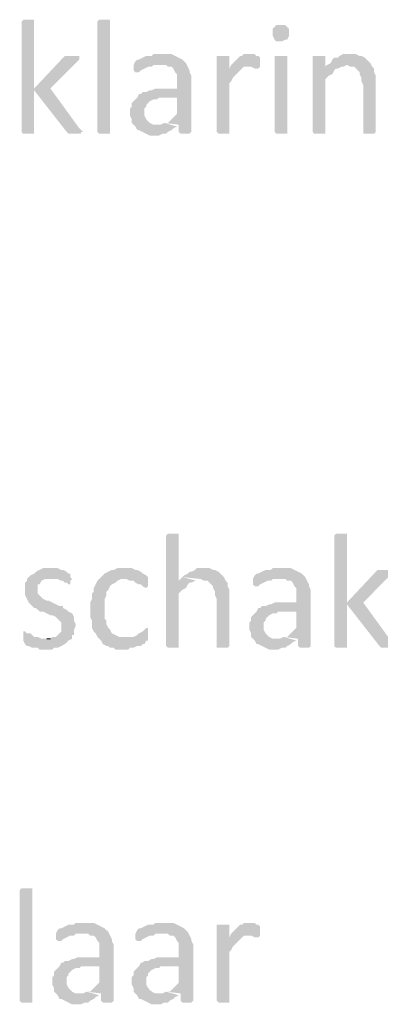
# Model space of a CAD drawing. Header units: millimetres. Extents: x -197899 to 120983, y -4228 to 45370.
# Tile 162 of 200: x -132392 to -131548, y 35846 to 38149. Entities that reach past the tile are written whole.
import ezdxf

# ---------------------------------------------------------------- set-up
doc = ezdxf.new("R2010")
doc.units = ezdxf.units.MM
for name, color, linetype in [('AL63----', 7, 'Continuous'), ('PDF_Geometry', 8, 'Continuous'), ('PDF_Solid Fills', 8, 'Continuous')]:
    doc.layers.add(name, color=color, linetype=linetype)

# ---------------------------------------------------------------- blocks, each defined once
blk = doc.blocks.new('A$C01523A58')
at = {"layer": 'PDF_Solid Fills'}
for points in [[(29802.6, 8995.8), (29789.9, 8995.8), (29785.7, 8991.6), (29785.7, 8733.4), (29785.7, 8733.4), (29789.9, 8729.1), (29815.3, 8729.1), (29815.3, 8733.4), (29815.3, 8991.6), (29815.3, 8995.8), (29811.1, 8995.8)], [(29993.1, 8733.4), (29993.1, 8729.1), (29967.7, 8729.1), (29963.5, 8733.4), (29963.5, 8991.6), (29963.5, 8991.6), (29967.7, 8995.8), (29993.1, 8995.8), (29993.1, 8991.6)], [(30395.2, 8983.1), (30382.6, 8983.1), (30378.3, 8978.8), (30378.3, 8978.8), (30374.1, 8974.7), (30374.1, 8966.2), (30374.1, 8957.7), (30378.3, 8949.2), (30378.3, 8949.2), (30382.6, 8945), (30395.2, 8945), (30403.7, 8949.2), (30408, 8949.2), (30412.2, 8957.7), (30412.2, 8966.2), (30412.2, 8974.7), (30408, 8978.8), (30408, 8978.8), (30403.7, 8983.1)], [(30115.9, 8915.4), (30094.7, 8915.4), (30090.5, 8911.1), (30077.8, 8911.1), (30069.3, 8906.9), (30060.8, 8902.7), (30056.6, 8902.7), (30052.4, 8898.4), (30048.1, 8890), (30124.4, 8890), (30128.5, 8885.7), (30137, 8885.7), (30141.3, 8881.5), (30145.5, 8873), (30149.7, 8868.8), (30149.7, 8834.9), (30099, 8834.9), (30090.5, 8830.7), (30086.2, 8830.7), (30077.8, 8826.5), (30069.3, 8826.5), (30065.1, 8822.2), (30060.8, 8822.2), (30056.6, 8813.7), (30149.7, 8813.7), (30149.7, 8775.7), (30145.5, 8771.4), (30141.3, 8767.2), (30132.8, 8758.8), (30128.5, 8754.5), (30120.1, 8754.5), (30153.9, 8750.3), (30153.9, 8733.4), (30158.2, 8729.1), (30179.3, 8729.1), (30183.6, 8733.4), (30183.6, 8864.6), (30179.3, 8873), (30179.3, 8877.3), (30179.3, 8877.3), (30175.1, 8885.7), (30170.9, 8894.2), (30166.7, 8898.4), (30166.7, 8898.4), (30162.4, 8902.7), (30153.9, 8906.9), (30145.5, 8911.1), (30145.5, 8911.1), (30137, 8915.4), (30124.4, 8915.4)], [(30319.1, 8915.4), (30306.4, 8915.4), (30302.1, 8911.1), (30297.9, 8911.1), (30289.4, 8902.7), (30285.2, 8898.4), (30281, 8894.2), (30276.7, 8890), (30272.5, 8881.5), (30302.1, 8881.5), (30306.4, 8885.7), (30314.8, 8885.7), (30344.5, 8890), (30344.5, 8906.9), (30344.5, 8906.9), (30340.3, 8911.1), (30336, 8911.1), (30331.8, 8915.4), (30323.3, 8915.4)], [(30556.1, 8915.4), (30539.2, 8915.4), (30530.7, 8911.1), (30526.5, 8906.9), (30518, 8906.9), (30513.8, 8902.7), (30509.6, 8894.2), (30501.1, 8890), (30547.7, 8890), (30556.1, 8885.7), (30564.6, 8885.7), (30568.8, 8881.5), (30577.3, 8873), (30577.3, 8868.8), (30581.6, 8860.3), (30581.6, 8851.9), (30585.8, 8843.4), (30585.8, 8733.4), (30585.8, 8729.1), (30611.2, 8729.1), (30615.4, 8733.4), (30615.4, 8839.2), (30615.4, 8864.6), (30611.2, 8873), (30611.2, 8881.5), (30606.9, 8885.7), (30602.7, 8894.2), (30602.7, 8894.2), (30594.2, 8902.7), (30590, 8906.9), (30581.6, 8911.1), (30577.3, 8911.1), (30568.8, 8915.4), (30564.6, 8915.4)], [(29904.2, 8911.1), (29887.2, 8911.1), (29883.1, 8906.9), (29815.3, 8834.9), (29815.3, 8830.7), (29891.5, 8733.4), (29891.5, 8733.4), (29895.7, 8729.1), (29925.4, 8729.1), (29925.4, 8733.4), (29929.6, 8733.4), (29925.4, 8737.5), (29921.1, 8741.8), (29853.4, 8834.9), (29916.9, 8898.4), (29921.1, 8902.7), (29921.1, 8911.1), (29912.6, 8911.1)], [(30048.1, 8890), (30048.1, 8877.3), (30052.4, 8873), (30060.8, 8873), (30065.1, 8877.3), (30073.6, 8881.5), (30073.6, 8881.5), (30082, 8885.7), (30090.5, 8885.7), (30094.7, 8890), (30111.6, 8890)], [(30255.6, 8911.1), (30242.9, 8911.1), (30242.9, 8733.4), (30242.9, 8733.4), (30247.1, 8729.1), (30272.5, 8729.1), (30272.5, 8733.4), (30272.5, 8847.6), (30276.7, 8851.9), (30281, 8860.3), (30285.2, 8864.6), (30285.2, 8864.6), (30293.7, 8873), (30297.9, 8877.3), (30302.1, 8881.5), (30272.5, 8881.5), (30272.5, 8911.1), (30264, 8911.1)], [(30344.5, 8890), (30314.8, 8885.7), (30323.3, 8885.7), (30331.8, 8881.5), (30340.3, 8881.5), (30344.5, 8885.7)], [(30395.2, 8911.1), (30378.3, 8911.1), (30378.3, 8733.4), (30378.3, 8733.4), (30382.6, 8729.1), (30408, 8729.1), (30408, 8733.4), (30408, 8911.1), (30403.7, 8911.1)], [(30479.9, 8911.1), (30467.3, 8911.1), (30467.3, 8733.4), (30467.3, 8733.4), (30471.5, 8729.1), (30496.9, 8729.1), (30496.9, 8733.4), (30496.9, 8856.1), (30501.1, 8860.3), (30505.3, 8864.6), (30513.8, 8868.8), (30518, 8877.3), (30522.3, 8881.5), (30526.5, 8881.5), (30496.9, 8885.7), (30496.9, 8911.1), (30488.4, 8911.1)], [(30501.1, 8890), (30496.9, 8885.7), (30526.5, 8881.5), (30535, 8885.7), (30539.2, 8885.7), (30547.7, 8890)], [(30056.6, 8813.7), (30052.4, 8809.5), (30048.1, 8805.3), (30043.9, 8801.1), (30043.9, 8792.6), (30039.7, 8788.3), (30039.7, 8771.4), (30043.9, 8762.9), (30043.9, 8754.5), (30048.1, 8750.3), (30052.4, 8746), (30056.6, 8737.5), (30060.8, 8737.5), (30069.3, 8733.4), (30077.8, 8729.1), (30077.8, 8729.1), (30086.2, 8724.9), (30107.4, 8724.9), (30115.9, 8729.1), (30124.4, 8729.1), (30128.5, 8733.4), (30128.5, 8733.4), (30137, 8737.5), (30141.3, 8741.8), (30149.7, 8746), (30107.4, 8750.3), (30094.7, 8750.3), (30086.2, 8754.5), (30082, 8758.8), (30082, 8758.8), (30077.8, 8762.9), (30073.6, 8771.4), (30073.6, 8788.3), (30077.8, 8792.6), (30077.8, 8796.8), (30086.2, 8805.3), (30086.2, 8805.3), (30094.7, 8809.5), (30103.1, 8809.5), (30107.4, 8813.7), (30149.7, 8813.7)], [(30141.3, 7793.5), (30128.5, 7793.5), (30124.4, 7789.3), (30124.4, 7531), (30124.4, 7531), (30128.5, 7526.8), (30153.9, 7526.8), (30153.9, 7531), (30153.9, 7653.8), (30158.2, 7658.1), (30162.4, 7662.3), (30170.9, 7666.5), (30175.1, 7675), (30179.3, 7679.2), (30183.6, 7679.2), (30192.1, 7683.5), (30153.9, 7683.5), (30153.9, 7789.3), (30153.9, 7793.5), (30149.7, 7793.5)], [(30535, 7793.5), (30522.3, 7793.5), (30518, 7789.3), (30518, 7531), (30518, 7531), (30522.3, 7526.8), (30547.7, 7526.8), (30547.7, 7531), (30547.7, 7789.3), (30547.7, 7793.5), (30543.4, 7793.5)], [(29857.7, 7713.1), (29836.4, 7713.1), (29828, 7708.9), (29819.5, 7704.6), (29815.3, 7700.4), (29806.9, 7696.2), (29806.9, 7696.2), (29798.4, 7687.7), (29798.4, 7683.5), (29794.1, 7679.2), (29794.1, 7649.6), (29798.4, 7641.1), (29798.4, 7641.1), (29802.6, 7632.7), (29806.9, 7628.4), (29806.9, 7628.4), (29815.3, 7619.9), (29819.5, 7619.9), (29823.8, 7615.7), (29828, 7611.5), (29836.4, 7611.5), (29844.9, 7607.3), (29853.4, 7603), (29857.7, 7603), (29866.1, 7598.8), (29870.3, 7594.5), (29874.6, 7590.3), (29878.8, 7586.1), (29878.8, 7564.9), (29874.6, 7560.7), (29870.3, 7556.5), (29866.1, 7552.2), (29857.7, 7552.2), (29853.4, 7548), (29844.9, 7548), (29904.2, 7548), (29904.2, 7556.5), (29908.5, 7556.5), (29908.5, 7569.1), (29912.6, 7577.6), (29912.6, 7581.9), (29908.5, 7590.3), (29908.5, 7598.8), (29908.5, 7598.8), (29904.2, 7607.3), (29895.7, 7611.5), (29895.7, 7611.5), (29891.5, 7615.7), (29883.1, 7619.9), (29883.1, 7624.2), (29874.6, 7624.2), (29866.1, 7628.4), (29866.1, 7628.4), (29857.7, 7632.7), (29849.2, 7636.9), (29844.9, 7636.9), (29836.4, 7641.1), (29832.3, 7645.3), (29828, 7649.6), (29823.8, 7653.8), (29823.8, 7675), (29828, 7675), (29832.3, 7683.5), (29832.3, 7683.5), (29840.7, 7687.7), (29853.4, 7687.7), (29900, 7691.9), (29900, 7700.4), (29895.7, 7700.4), (29891.5, 7704.6), (29891.5, 7704.6), (29883.1, 7708.9), (29878.8, 7708.9), (29870.3, 7713.1), (29861.8, 7713.1)], [(29900, 7691.9), (29853.4, 7687.7), (29870.3, 7687.7), (29878.8, 7683.5), (29883.1, 7683.5), (29887.2, 7679.2), (29891.5, 7679.2), (29895.7, 7675), (29900, 7675), (29900, 7683.5), (29904.2, 7687.7)], [(30027, 7713.1), (30010, 7713.1), (30001.6, 7708.9), (29997.3, 7708.9), (29988.9, 7704.6), (29980.4, 7700.4), (29976.2, 7696.2), (29971.9, 7691.9), (29967.7, 7687.7), (30031.2, 7687.7), (30039.7, 7683.5), (30048.1, 7683.5), (30052.4, 7679.2), (30060.8, 7675), (30065.1, 7675), (30069.3, 7670.7), (30077.8, 7666.5), (30082, 7670.7), (30082, 7691.9), (30077.8, 7696.2), (30077.8, 7696.2), (30069.3, 7700.4), (30065.1, 7704.6), (30056.6, 7708.9), (30052.4, 7708.9), (30043.9, 7713.1), (30035.4, 7713.1)], [(30213.2, 7713.1), (30196.3, 7713.1), (30192.1, 7708.9), (30183.6, 7704.6), (30179.3, 7704.6), (30175.1, 7700.4), (30166.7, 7696.2), (30162.4, 7691.9), (30204.8, 7687.7), (30204.8, 7687.7), (30213.2, 7683.5), (30221.7, 7683.5), (30226, 7679.2), (30234.4, 7670.7), (30234.4, 7666.5), (30238.6, 7658.1), (30238.6, 7649.6), (30242.9, 7641.1), (30242.9, 7531), (30242.9, 7526.8), (30268.3, 7526.8), (30272.5, 7531), (30272.5, 7636.9), (30272.5, 7662.3), (30268.3, 7670.7), (30268.3, 7679.2), (30264, 7683.5), (30259.8, 7691.9), (30259.8, 7691.9), (30251.3, 7700.4), (30247.1, 7704.6), (30238.6, 7708.9), (30234.4, 7708.9), (30226, 7713.1), (30221.7, 7713.1)], [(30395.2, 7713.1), (30374.1, 7713.1), (30369.8, 7708.9), (30357.2, 7708.9), (30348.7, 7704.6), (30340.3, 7700.4), (30336, 7700.4), (30331.8, 7696.2), (30327.5, 7687.7), (30403.7, 7687.7), (30408, 7683.5), (30416.4, 7683.5), (30420.6, 7679.2), (30424.9, 7670.7), (30429.1, 7666.5), (30429.1, 7632.7), (30378.3, 7632.7), (30369.8, 7628.4), (30365.7, 7628.4), (30357.2, 7624.2), (30348.7, 7624.2), (30344.5, 7619.9), (30340.3, 7619.9), (30336, 7611.5), (30429.1, 7611.5), (30429.1, 7573.4), (30424.9, 7569.1), (30420.6, 7564.9), (30412.2, 7556.5), (30408, 7552.2), (30399.5, 7552.2), (30433.4, 7548), (30433.4, 7531), (30437.6, 7526.8), (30458.8, 7526.8), (30463, 7531), (30463, 7662.3), (30458.8, 7670.7), (30458.8, 7675), (30458.8, 7675), (30454.5, 7683.5), (30450.3, 7691.9), (30446.1, 7696.2), (30446.1, 7696.2), (30441.8, 7700.4), (30433.4, 7704.6), (30424.9, 7708.9), (30424.9, 7708.9), (30416.4, 7713.1), (30403.7, 7713.1)], [(30636.5, 7708.9), (30619.6, 7708.9), (30615.4, 7704.6), (30547.7, 7632.7), (30547.7, 7628.4), (30623.9, 7531), (30623.9, 7531), (30628.1, 7526.8), (30657.7, 7526.8), (30657.7, 7531), (30661.9, 7531), (30657.7, 7535.3), (30653.5, 7539.5), (30585.8, 7632.7), (30649.3, 7696.2), (30653.5, 7700.4), (30653.5, 7708.9), (30645, 7708.9)], [(29967.7, 7687.7), (29963.5, 7683.5), (29959.2, 7675), (29955, 7666.5), (29955, 7658.1), (29950.8, 7653.8), (29950.8, 7641.1), (29946.5, 7632.7), (29946.5, 7615.7), (29946.5, 7598.8), (29950.8, 7590.3), (29950.8, 7573.4), (29955, 7564.9), (29959.2, 7560.7), (29963.5, 7552.2), (29967.7, 7548), (29971.9, 7543.8), (29976.2, 7535.3), (29984.6, 7531), (29988.9, 7531), (29993.1, 7526.8), (30001.6, 7526.8), (30005.8, 7522.6), (30035.4, 7522.6), (30039.7, 7526.8), (30048.1, 7526.8), (30056.6, 7531), (30065.1, 7531), (30069.3, 7535.3), (30073.6, 7535.3), (30077.8, 7543.8), (30082, 7543.8), (30082, 7548), (30027, 7552.2), (30014.3, 7552.2), (30005.8, 7556.5), (30005.8, 7556.5), (29997.3, 7560.7), (29993.1, 7569.1), (29988.9, 7573.4), (29984.6, 7581.9), (29984.6, 7590.3), (29980.4, 7594.5), (29980.4, 7641.1), (29984.6, 7649.6), (29984.6, 7658.1), (29988.9, 7662.3), (29993.1, 7670.7), (29993.1, 7670.7), (29997.3, 7675), (30005.8, 7679.2), (30010, 7683.5), (30018.5, 7687.7), (30027, 7687.7)], [(30327.5, 7687.7), (30327.5, 7675), (30331.8, 7670.7), (30340.3, 7670.7), (30344.5, 7675), (30352.9, 7679.2), (30352.9, 7679.2), (30361.4, 7683.5), (30369.8, 7683.5), (30374.1, 7687.7), (30391, 7687.7)], [(30336, 7611.5), (30331.8, 7607.3), (30327.5, 7603), (30323.3, 7598.8), (30323.3, 7590.3), (30319.1, 7586.1), (30319.1, 7569.1), (30323.3, 7560.7), (30323.3, 7552.2), (30327.5, 7548), (30331.8, 7543.8), (30336, 7535.3), (30340.3, 7535.3), (30348.7, 7531), (30357.2, 7526.8), (30357.2, 7526.8), (30365.7, 7522.6), (30386.8, 7522.6), (30395.2, 7526.8), (30403.7, 7526.8), (30408, 7531), (30408, 7531), (30416.4, 7535.3), (30420.6, 7539.5), (30429.1, 7543.8), (30386.8, 7548), (30374.1, 7548), (30365.7, 7552.2), (30361.4, 7556.5), (30361.4, 7556.5), (30357.2, 7560.7), (30352.9, 7569.1), (30352.9, 7586.1), (30357.2, 7590.3), (30357.2, 7594.5), (30365.7, 7603), (30365.7, 7603), (30374.1, 7607.3), (30382.6, 7607.3), (30386.8, 7611.5), (30429.1, 7611.5)], [(29794.1, 7564.9), (29789.9, 7564.9), (29789.9, 7543.8), (29794.1, 7535.3), (29794.1, 7535.3), (29798.4, 7531), (29802.6, 7531), (29811.1, 7526.8), (29823.8, 7526.8), (29828, 7522.6), (29857.7, 7522.6), (29861.8, 7526.8), (29870.3, 7526.8), (29878.8, 7531), (29887.2, 7535.3), (29891.5, 7539.5), (29895.7, 7543.8), (29904.2, 7548), (29832.3, 7548), (29823.8, 7552.2), (29815.3, 7552.2), (29811.1, 7556.5), (29806.9, 7560.7), (29798.4, 7560.7)], [(30077.8, 7573.4), (30073.6, 7569.1), (30069.3, 7564.9), (30060.8, 7560.7), (30060.8, 7560.7), (30056.6, 7556.5), (30048.1, 7552.2), (30027, 7552.2), (30082, 7548), (30082, 7573.4)], [(29811.1, 6701.3), (29811.1, 6697.1), (29785.7, 6697.1), (29781.4, 6701.3), (29781.4, 6959.6), (29781.4, 6959.6), (29785.7, 6963.8), (29811.1, 6963.8), (29811.1, 6959.6)], [(29933.9, 6883.4), (29912.6, 6883.4), (29908.5, 6879.1), (29895.7, 6879.1), (29887.2, 6874.9), (29878.8, 6870.6), (29874.6, 6870.6), (29870.3, 6866.4), (29866.1, 6858), (29942.3, 6858), (29946.5, 6853.7), (29955, 6853.7), (29959.2, 6849.5), (29963.5, 6841.1), (29967.7, 6836.8), (29967.7, 6802.9), (29916.9, 6802.9), (29908.5, 6798.7), (29904.2, 6798.7), (29895.7, 6794.4), (29887.2, 6794.4), (29883.1, 6790.3), (29878.8, 6790.3), (29874.6, 6781.8), (29967.7, 6781.8), (29967.7, 6743.6), (29963.5, 6739.4), (29959.2, 6735.2), (29950.8, 6726.7), (29946.5, 6722.5), (29938.1, 6722.5), (29971.9, 6718.3), (29971.9, 6701.3), (29976.2, 6697.1), (29997.3, 6697.1), (30001.6, 6701.3), (30001.6, 6832.6), (29997.3, 6841.1), (29997.3, 6845.2), (29997.3, 6845.2), (29993.1, 6853.7), (29988.9, 6862.2), (29984.6, 6866.4), (29984.6, 6866.4), (29980.4, 6870.6), (29971.9, 6874.9), (29963.5, 6879.1), (29963.5, 6879.1), (29955, 6883.4), (29942.3, 6883.4)], [(30120.1, 6883.4), (30099, 6883.4), (30094.7, 6879.1), (30082, 6879.1), (30073.6, 6874.9), (30065.1, 6870.6), (30060.8, 6870.6), (30056.6, 6866.4), (30052.4, 6858), (30128.5, 6858), (30132.8, 6853.7), (30141.3, 6853.7), (30145.5, 6849.5), (30149.7, 6841.1), (30153.9, 6836.8), (30153.9, 6802.9), (30103.1, 6802.9), (30094.7, 6798.7), (30090.5, 6798.7), (30082, 6794.4), (30073.6, 6794.4), (30069.3, 6790.3), (30065.1, 6790.3), (30060.8, 6781.8), (30153.9, 6781.8), (30153.9, 6743.6), (30149.7, 6739.4), (30145.5, 6735.2), (30137, 6726.7), (30132.8, 6722.5), (30124.4, 6722.5), (30158.2, 6718.3), (30158.2, 6701.3), (30162.4, 6697.1), (30183.6, 6697.1), (30187.8, 6701.3), (30187.8, 6832.6), (30183.6, 6841.1), (30183.6, 6845.2), (30183.6, 6845.2), (30179.3, 6853.7), (30175.1, 6862.2), (30170.9, 6866.4), (30170.9, 6866.4), (30166.7, 6870.6), (30158.2, 6874.9), (30149.7, 6879.1), (30149.7, 6879.1), (30141.3, 6883.4), (30128.5, 6883.4)], [(30255.6, 6879.1), (30242.9, 6879.1), (30242.9, 6701.3), (30242.9, 6701.3), (30247.1, 6697.1), (30272.5, 6697.1), (30272.5, 6701.3), (30272.5, 6815.7), (30276.7, 6819.8), (30281, 6828.3), (30285.2, 6832.6), (30285.2, 6832.6), (30293.7, 6841.1), (30297.9, 6845.2), (30302.1, 6849.5), (30272.5, 6849.5), (30272.5, 6879.1), (30264, 6879.1)], [(30319.1, 6883.4), (30306.4, 6883.4), (30302.1, 6879.1), (30297.9, 6879.1), (30289.4, 6870.6), (30285.2, 6866.4), (30281, 6862.2), (30276.7, 6858), (30272.5, 6849.5), (30302.1, 6849.5), (30306.4, 6853.7), (30314.8, 6853.7), (30344.5, 6858), (30344.5, 6874.9), (30344.5, 6874.9), (30340.3, 6879.1), (30336, 6879.1), (30331.8, 6883.4), (30323.3, 6883.4)], [(29866.1, 6858), (29866.1, 6845.2), (29870.3, 6841.1), (29878.8, 6841.1), (29883.1, 6845.2), (29891.5, 6849.5), (29891.5, 6849.5), (29900, 6853.7), (29908.5, 6853.7), (29912.6, 6858), (29929.6, 6858)], [(30052.4, 6858), (30052.4, 6845.2), (30056.6, 6841.1), (30065.1, 6841.1), (30069.3, 6845.2), (30077.8, 6849.5), (30077.8, 6849.5), (30086.2, 6853.7), (30094.7, 6853.7), (30099, 6858), (30115.9, 6858)], [(30344.5, 6858), (30314.8, 6853.7), (30323.3, 6853.7), (30331.8, 6849.5), (30340.3, 6849.5), (30344.5, 6853.7)], [(29874.6, 6781.8), (29870.3, 6777.5), (29866.1, 6773.3), (29861.8, 6769), (29861.8, 6760.6), (29857.7, 6756.4), (29857.7, 6739.4), (29861.8, 6731), (29861.8, 6722.5), (29866.1, 6718.3), (29870.3, 6714), (29874.6, 6705.6), (29878.8, 6705.6), (29887.2, 6701.3), (29895.7, 6697.1), (29895.7, 6697.1), (29904.2, 6692.9), (29925.4, 6692.9), (29933.9, 6697.1), (29942.3, 6697.1), (29946.5, 6701.3), (29946.5, 6701.3), (29955, 6705.6), (29959.2, 6709.8), (29967.7, 6714), (29925.4, 6718.3), (29912.6, 6718.3), (29904.2, 6722.5), (29900, 6726.7), (29900, 6726.7), (29895.7, 6731), (29891.5, 6739.4), (29891.5, 6756.4), (29895.7, 6760.6), (29895.7, 6764.8), (29904.2, 6773.3), (29904.2, 6773.3), (29912.6, 6777.5), (29921.1, 6777.5), (29925.4, 6781.8), (29967.7, 6781.8)], [(30060.8, 6781.8), (30056.6, 6777.5), (30052.4, 6773.3), (30048.1, 6769), (30048.1, 6760.6), (30043.9, 6756.4), (30043.9, 6739.4), (30048.1, 6731), (30048.1, 6722.5), (30052.4, 6718.3), (30056.6, 6714), (30060.8, 6705.6), (30065.1, 6705.6), (30073.6, 6701.3), (30082, 6697.1), (30082, 6697.1), (30090.5, 6692.9), (30111.6, 6692.9), (30120.1, 6697.1), (30128.5, 6697.1), (30132.8, 6701.3), (30132.8, 6701.3), (30141.3, 6705.6), (30145.5, 6709.8), (30153.9, 6714), (30111.6, 6718.3), (30099, 6718.3), (30090.5, 6722.5), (30086.2, 6726.7), (30086.2, 6726.7), (30082, 6731), (30077.8, 6739.4), (30077.8, 6756.4), (30082, 6760.6), (30082, 6764.8), (30090.5, 6773.3), (30090.5, 6773.3), (30099, 6777.5), (30107.4, 6777.5), (30111.6, 6781.8), (30153.9, 6781.8)]]:
    blk.add_hatch(color=7, dxfattribs=at).paths.add_polyline_path(points)
at = {"layer": 'PDF_Geometry', "color": 7, "lineweight": 0}
blk.add_lwpolyline([(29853.4, 7548), (29844.9, 7548)], dxfattribs=at)
at = {"layer": 'PDF_Solid Fills', "color": 7}
for points in [[(30120.1, 8754.5), (30111.6, 8750.3), (30149.7, 8746), (30107.4, 8750.3)], [(30162.4, 7691.9), (30153.9, 7683.5), (30196.3, 7683.5)], [(30399.5, 7552.2), (30391, 7548), (30429.1, 7543.8), (30386.8, 7548)], [(29938.1, 6722.5), (29929.6, 6718.3), (29967.7, 6714), (29925.4, 6718.3)], [(30124.4, 6722.5), (30115.9, 6718.3), (30153.9, 6714), (30111.6, 6718.3)]]:
    blk.add_solid(points, dxfattribs=at)

msp = doc.modelspace()

# ---------------------------------------------------------------- block references
at = {"layer": 'AL63----'}
msp.add_blockref('A$C01523A58', (-162173.6, 29153.2), dxfattribs=at)

doc.saveas('drawing.dxf')
